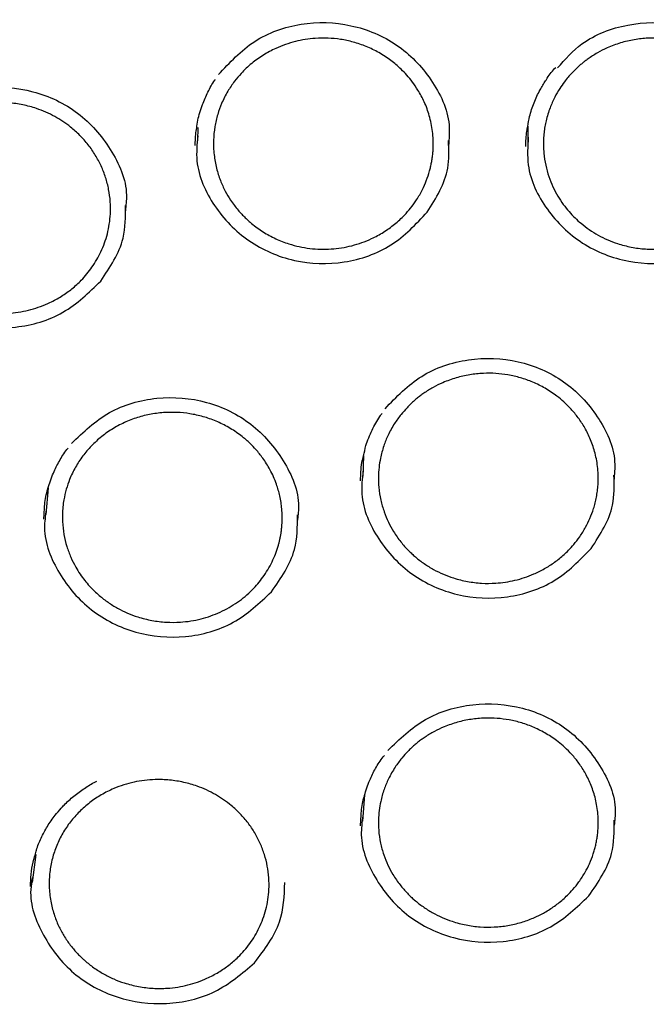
# Model space of a CAD drawing. Header units: millimetres. Extents: x 8 to 1577, y 12 to 2536.
# Tile 43 of 54: x 763.44 to 771.94, y 2141.62 to 2154.98. Entities that reach past the tile are written whole.
import ezdxf

# ---------------------------------------------------------------- set-up
doc = ezdxf.new("R2010")
doc.units = ezdxf.units.MM

msp = doc.modelspace()

# ---------------------------------------------------------------- linework, layer by layer
at = {"color": 7, "linetype": 'Continuous', "lineweight": 30}
for p, q in [((765.859, 2153.338), (765.863, 2153.521)), ((770.34, 2153.321), (770.339, 2153.539)), ((768.1, 2148.79), (768.112, 2149.069)), ((763.804, 2148.267), (763.834, 2148.63)), ((768.099, 2144.111), (768.126, 2144.466)), ((763.618, 2143.279), (763.668, 2143.658))]:
    msp.add_line(p, q, dxfattribs=at)
for points, knots in [([(802.175, 2150.439), (802.162, 2150.485), (802.133, 2150.586), (802.084, 2150.752), (802.027, 2150.944), (801.961, 2151.163), (801.887, 2151.403), (801.803, 2151.666), (801.7, 2151.979), (801.574, 2152.348), (801.42, 2152.775), (801.244, 2153.246), (801.04, 2153.759), (800.807, 2154.316), (800.545, 2154.906), (800.253, 2155.527), (799.972, 2156.091), (799.71, 2156.591), (799.476, 2157.021), (799.236, 2157.447), (798.996, 2157.855), (798.766, 2158.236), (798.546, 2158.588), (798.337, 2158.912), (798.139, 2159.213), (797.952, 2159.49), (797.778, 2159.742), (797.621, 2159.966), (797.481, 2160.161), (797.359, 2160.328), (797.26, 2160.462), (797.183, 2160.566), (797.126, 2160.643), (797.079, 2160.705), (797.033, 2160.765), (796.98, 2160.835), (796.912, 2160.924), (796.824, 2161.039), (796.713, 2161.181), (796.578, 2161.352), (796.421, 2161.548), (796.241, 2161.769), (795.961, 2162.105), (795.591, 2162.537), (795.138, 2163.041), (794.698, 2163.512), (794.272, 2163.95), (793.862, 2164.356), (793.463, 2164.738), (793.059, 2165.112), (792.624, 2165.501), (792.145, 2165.914), (791.617, 2166.35), (791.052, 2166.797), (790.449, 2167.252), (789.809, 2167.714), (789.123, 2168.182), (788.392, 2168.656), (787.671, 2169.096), (786.97, 2169.502), (786.294, 2169.872), (785.604, 2170.231), (784.917, 2170.568), (784.251, 2170.876), (783.612, 2171.157), (783, 2171.411), (782.416, 2171.64), (781.861, 2171.847), (781.34, 2172.031), (780.852, 2172.196), (780.399, 2172.341), (779.976, 2172.471), (779.596, 2172.582), (779.257, 2172.678), (778.96, 2172.758), (778.699, 2172.827), (778.489, 2172.881), (778.328, 2172.921), (778.201, 2172.952), (778.08, 2172.981), (777.937, 2173.015), (777.758, 2173.057), (777.532, 2173.109), (777.264, 2173.168), (776.954, 2173.233), (776.602, 2173.304), (776.208, 2173.379), (775.771, 2173.456), (775.291, 2173.535), (774.769, 2173.613), (774.203, 2173.689), (773.594, 2173.76), (772.903, 2173.828), (772.149, 2173.887), (771.353, 2173.931), (770.574, 2173.957), (769.745, 2173.966), (768.872, 2173.955), (767.959, 2173.918), (767.083, 2173.861), (766.244, 2173.786), (765.53, 2173.706), (764.934, 2173.627), (764.446, 2173.556), (763.976, 2173.481), (763.521, 2173.402), (763.084, 2173.321), (762.695, 2173.243), (762.362, 2173.174), (762.093, 2173.115), (761.867, 2173.063), (761.691, 2173.023), (761.561, 2172.992), (761.472, 2172.97), (761.401, 2172.953), (761.324, 2172.934), (761.22, 2172.909), (761.079, 2172.873), (760.911, 2172.83), (760.721, 2172.781), (760.509, 2172.724), (760.24, 2172.65), (759.906, 2172.555), (759.502, 2172.435), (759.057, 2172.296), (758.574, 2172.139), (758.066, 2171.965), (757.548, 2171.778), (756.886, 2171.527), (756.085, 2171.202), (755.149, 2170.789), (754.2, 2170.337), (753.239, 2169.841), (752.269, 2169.3), (751.312, 2168.725), (750.372, 2168.117), (749.484, 2167.499), (748.654, 2166.883), (747.889, 2166.278), (747.159, 2165.666), (746.466, 2165.049), (745.808, 2164.43), (745.185, 2163.809), (744.639, 2163.236), (744.166, 2162.716), (743.766, 2162.258), (743.398, 2161.819), (743.127, 2161.486), (742.943, 2161.254), (742.838, 2161.12), (742.746, 2161.003), (742.676, 2160.911), (742.628, 2160.848), (742.591, 2160.8), (742.553, 2160.75), (742.504, 2160.685), (742.436, 2160.595), (742.348, 2160.476), (742.237, 2160.326), (742.109, 2160.149), (741.963, 2159.946), (741.805, 2159.72), (741.559, 2159.364), (741.233, 2158.874), (740.848, 2158.265), (740.477, 2157.647), (740.121, 2157.023), (739.77, 2156.371), (739.465, 2155.772), (739.206, 2155.234), (738.989, 2154.762), (738.776, 2154.278), (738.572, 2153.792), (738.382, 2153.316), (738.211, 2152.867), (738.06, 2152.449), (737.926, 2152.064), (737.808, 2151.711), (737.706, 2151.392), (737.617, 2151.106), (737.542, 2150.853), (737.478, 2150.636), (737.441, 2150.501), (737.423, 2150.439)], [0, 0, 0, 0, 0.001644, 0.003567, 0.005926, 0.008642, 0.011704, 0.015019, 0.018579, 0.023611, 0.029063, 0.034936, 0.041694, 0.048934, 0.056656, 0.06486, 0.073546, 0.07922, 0.085081, 0.091045, 0.096702, 0.101999, 0.106935, 0.111512, 0.115728, 0.119759, 0.123395, 0.126635, 0.12948, 0.131931, 0.133986, 0.13539, 0.136523, 0.137384, 0.138168, 0.139194, 0.140505, 0.142143, 0.144321, 0.146894, 0.149861, 0.153223, 0.156966, 0.165341, 0.17331, 0.180874, 0.188033, 0.194788, 0.201137, 0.207384, 0.214068, 0.221552, 0.229529, 0.237999, 0.246702, 0.255871, 0.265506, 0.275605, 0.28617, 0.294797, 0.303711, 0.312856, 0.321711, 0.330153, 0.33818, 0.345793, 0.352992, 0.359777, 0.366147, 0.372001, 0.377456, 0.382511, 0.387167, 0.391045, 0.394595, 0.397716, 0.400318, 0.401997, 0.403407, 0.404797, 0.406269, 0.408439, 0.411091, 0.414224, 0.417838, 0.421934, 0.426512, 0.43157, 0.437111, 0.443132, 0.449635, 0.45662, 0.464085, 0.473353, 0.48246, 0.491324, 0.499945, 0.510755, 0.521155, 0.531147, 0.540731, 0.549906, 0.555693, 0.561304, 0.56674, 0.572001, 0.577087, 0.581955, 0.585584, 0.588725, 0.591376, 0.593539, 0.594895, 0.595949, 0.596701, 0.597372, 0.598676, 0.600383, 0.602357, 0.6046, 0.60711, 0.609889, 0.614191, 0.61901, 0.624346, 0.630198, 0.636467, 0.64279, 0.649134, 0.660817, 0.672571, 0.684395, 0.697141, 0.709968, 0.722876, 0.735865, 0.748901, 0.760534, 0.7719, 0.782999, 0.79383, 0.804396, 0.814693, 0.824724, 0.832252, 0.839416, 0.846155, 0.852469, 0.85459, 0.856659, 0.858496, 0.859866, 0.860768, 0.861303, 0.862016, 0.86298, 0.864193, 0.866024, 0.868232, 0.870816, 0.873777, 0.877111, 0.880623, 0.889162, 0.898067, 0.906326, 0.914876, 0.923718, 0.932851, 0.938938, 0.945148, 0.95148, 0.957927, 0.964124, 0.969879, 0.97519, 0.980058, 0.984485, 0.988469, 0.992012, 0.995113, 0.997776, 1, 1, 1, 1]), ([(766.139, 2154.236), (766.291, 2154.4), (766.596, 2154.728), (767.255, 2154.962), (767.944, 2154.941), (768.584, 2154.674), (769.047, 2154.187), (769.291, 2153.681), (769.266, 2153.368), (769.258, 2153.272)], [0, 0, 0, 0, 0.156089, 0.311046, 0.466225, 0.621557, 0.776473, 0.932273, 1, 1, 1, 1]), ([(770.736, 2154.327), (770.84, 2154.444), (771.092, 2154.726), (771.685, 2154.948), (772.372, 2154.955), (773.02, 2154.709), (773.501, 2154.239), (773.764, 2153.725), (773.746, 2153.393), (773.74, 2153.28)], [0, 0, 0, 0, 0.112786, 0.273361, 0.434149, 0.595095, 0.755605, 0.917023, 1, 1, 1, 1]), ([(766.447, 2154.252), (766.469, 2154.275), (766.515, 2154.323), (766.589, 2154.388), (766.667, 2154.448), (766.748, 2154.502), (766.831, 2154.55), (766.972, 2154.62), (767.177, 2154.692), (767.418, 2154.731), (767.624, 2154.733), (767.797, 2154.717), (767.971, 2154.68), (768.146, 2154.62), (768.318, 2154.537), (768.45, 2154.451), (768.549, 2154.372), (768.621, 2154.306), (768.697, 2154.227), (768.774, 2154.134), (768.855, 2154.014), (768.936, 2153.862), (769.005, 2153.675), (769.048, 2153.461), (769.055, 2153.289), (769.047, 2153.168), (769.039, 2153.106), (769.029, 2153.045), (769.017, 2152.986), (768.996, 2152.903), (768.961, 2152.799), (768.904, 2152.668), (768.832, 2152.543), (768.749, 2152.428), (768.671, 2152.339), (768.598, 2152.267), (768.528, 2152.206), (768.455, 2152.15), (768.378, 2152.099), (768.298, 2152.052), (768.159, 2151.982), (767.95, 2151.907), (767.666, 2151.862), (767.377, 2151.87), (767.124, 2151.925), (766.913, 2152.007), (766.743, 2152.1), (766.623, 2152.187), (766.546, 2152.254), (766.501, 2152.296), (766.453, 2152.344), (766.404, 2152.4), (766.353, 2152.463), (766.293, 2152.548), (766.227, 2152.66), (766.161, 2152.805), (766.109, 2152.969), (766.076, 2153.153), (766.068, 2153.343), (766.086, 2153.526), (766.125, 2153.693), (766.183, 2153.854), (766.259, 2154.005), (766.35, 2154.141), (766.416, 2154.217), (766.447, 2154.252)], [0, 0, 0, 0, 0.010852, 0.021592, 0.03222, 0.042736, 0.05314, 0.063433, 0.093607, 0.122792, 0.141296, 0.159517, 0.17849, 0.198215, 0.218696, 0.239933, 0.249254, 0.259875, 0.271798, 0.285022, 0.29955, 0.319541, 0.341572, 0.365647, 0.391769, 0.398951, 0.405961, 0.412799, 0.419464, 0.425956, 0.441425, 0.455814, 0.473312, 0.488883, 0.502526, 0.512472, 0.522444, 0.532442, 0.542464, 0.552512, 0.562585, 0.592912, 0.623459, 0.654222, 0.685198, 0.705984, 0.726861, 0.747828, 0.753732, 0.760377, 0.767765, 0.775895, 0.784765, 0.794377, 0.810177, 0.827637, 0.846756, 0.867529, 0.889552, 0.910009, 0.928905, 0.946239, 0.966923, 0.984842, 1, 1, 1, 1]), ([(770.921, 2154.247), (770.933, 2154.26), (770.956, 2154.285), (770.993, 2154.32), (771.031, 2154.355), (771.07, 2154.388), (771.109, 2154.419), (771.177, 2154.469), (771.275, 2154.532), (771.422, 2154.607), (771.589, 2154.669), (771.776, 2154.713), (771.959, 2154.733), (772.135, 2154.732), (772.305, 2154.712), (772.503, 2154.666), (772.727, 2154.579), (772.933, 2154.453), (773.096, 2154.314), (773.224, 2154.174), (773.327, 2154.025), (773.406, 2153.873), (773.464, 2153.721), (773.506, 2153.559), (773.524, 2153.412), (773.527, 2153.287), (773.522, 2153.189), (773.512, 2153.097), (773.496, 2153.011), (773.467, 2152.895), (773.419, 2152.761), (773.349, 2152.621), (773.282, 2152.514), (773.225, 2152.438), (773.184, 2152.389), (773.153, 2152.354), (773.124, 2152.323), (773.091, 2152.29), (773.057, 2152.258), (773.022, 2152.228), (772.986, 2152.198), (772.948, 2152.169), (772.854, 2152.101), (772.709, 2152.017), (772.508, 2151.938), (772.318, 2151.89), (772.124, 2151.866), (771.929, 2151.867), (771.736, 2151.892), (771.519, 2151.949), (771.285, 2152.051), (771.097, 2152.18), (770.971, 2152.293), (770.89, 2152.379), (770.812, 2152.477), (770.738, 2152.59), (770.671, 2152.716), (770.615, 2152.856), (770.573, 2153.01), (770.552, 2153.149), (770.545, 2153.267), (770.546, 2153.36), (770.553, 2153.448), (770.565, 2153.531), (770.588, 2153.645), (770.629, 2153.78), (770.694, 2153.925), (770.761, 2154.042), (770.824, 2154.131), (770.876, 2154.197), (770.908, 2154.232), (770.921, 2154.247)], [0, 0, 0, 0, 0.005618, 0.011208, 0.016768, 0.0223, 0.027802, 0.033276, 0.049517, 0.0655, 0.086403, 0.10685, 0.126843, 0.145245, 0.163215, 0.181706, 0.210402, 0.240278, 0.259648, 0.28025, 0.302087, 0.319283, 0.337177, 0.355771, 0.375065, 0.386469, 0.397328, 0.407643, 0.417413, 0.426638, 0.447298, 0.464546, 0.478374, 0.488776, 0.495749, 0.499289, 0.504372, 0.509452, 0.514528, 0.519601, 0.52467, 0.529735, 0.534798, 0.562543, 0.583501, 0.604396, 0.625226, 0.645991, 0.666688, 0.687317, 0.718103, 0.74873, 0.760633, 0.773495, 0.787314, 0.802091, 0.817823, 0.834509, 0.852147, 0.870735, 0.88144, 0.891696, 0.901505, 0.910866, 0.91978, 0.9401, 0.957637, 0.972393, 0.984371, 0.993573, 1, 1, 1, 1]), ([(770.576, 2154.154), (770.584, 2154.166), (770.622, 2154.231), (770.672, 2154.288), (770.712, 2154.335)], [0, 0, 0, 0, 0.187789, 1, 1, 1, 1]), ([(765.845, 2153.513), (765.849, 2153.548), (765.864, 2153.654), (765.915, 2153.819), (765.995, 2154), (766.055, 2154.114), (766.095, 2154.167), (766.097, 2154.17)], [0, 0, 0, 0, 0.149663, 0.463316, 0.723318, 0.98332, 1, 1, 1, 1]), ([(770.333, 2153.534), (770.341, 2153.579), (770.359, 2153.688), (770.416, 2153.854), (770.488, 2154.017), (770.55, 2154.113), (770.576, 2154.154)], [0, 0, 0, 0, 0.203278, 0.497773, 0.784053, 1, 1, 1, 1]), ([(762.256, 2153.806), (762.274, 2153.822), (762.46, 2153.981), (762.955, 2154.087), (763.632, 2154.048), (764.262, 2153.747), (764.699, 2153.241), (764.918, 2152.748), (764.885, 2152.461), (764.877, 2152.39)], [0, 0, 0, 0, 0.019806, 0.203517, 0.387509, 0.571676, 0.755359, 0.940089, 1, 1, 1, 1]), ([(762.077, 2153.39), (762.122, 2153.434), (762.213, 2153.524), (762.37, 2153.634), (762.567, 2153.74), (762.81, 2153.823), (763.066, 2153.86), (763.294, 2153.857), (763.486, 2153.83), (763.699, 2153.773), (763.92, 2153.676), (764.091, 2153.562), (764.199, 2153.47), (764.261, 2153.412), (764.319, 2153.35), (764.392, 2153.263), (764.472, 2153.147), (764.551, 2152.998), (764.612, 2152.842), (764.654, 2152.679), (764.676, 2152.514), (764.677, 2152.356), (764.662, 2152.21), (764.635, 2152.078), (764.597, 2151.953), (764.533, 2151.798), (764.433, 2151.624), (764.296, 2151.458), (764.154, 2151.329), (764.012, 2151.227), (763.829, 2151.126), (763.597, 2151.041), (763.349, 2150.998), (763.125, 2150.994), (762.93, 2151.015), (762.753, 2151.057), (762.596, 2151.114), (762.458, 2151.18), (762.327, 2151.26), (762.222, 2151.34), (762.138, 2151.415), (762.071, 2151.483), (762.005, 2151.56), (761.941, 2151.646), (761.876, 2151.75), (761.812, 2151.876), (761.756, 2152.024), (761.715, 2152.187), (761.697, 2152.334), (761.695, 2152.459), (761.7, 2152.556), (761.714, 2152.668), (761.74, 2152.793), (761.799, 2152.971), (761.9, 2153.18), (762.019, 2153.32), (762.077, 2153.39)], [0, 0, 0, 0, 0.0209046, 0.0417165, 0.0624377, 0.0933266, 0.1240229, 0.1450268, 0.1660015, 0.1863119, 0.2155115, 0.2432248, 0.2524712, 0.2617201, 0.2709713, 0.280225, 0.2987316, 0.3172478, 0.3357736, 0.354309, 0.372854, 0.3914085, 0.4068102, 0.4217851, 0.4363324, 0.4504512, 0.4773768, 0.5025852, 0.5212253, 0.5401933, 0.5594883, 0.5890184, 0.6192769, 0.6398698, 0.6607844, 0.6820191, 0.6981599, 0.7144795, 0.7309773, 0.7476527, 0.7573157, 0.7676654, 0.778701, 0.7904219, 0.8028272, 0.8192924, 0.8368234, 0.8554183, 0.8750748, 0.8860946, 0.8970042, 0.9078037, 0.9237935, 0.9395373, 0.9702543, 1, 1, 1, 1]), ([(765.824, 2153.273), (765.825, 2153.325), (765.826, 2153.405), (765.84, 2153.485), (765.845, 2153.513)], [0, 0, 0, 0, 0.653835, 1, 1, 1, 1]), ([(770.307, 2153.263), (770.308, 2153.332), (770.31, 2153.423), (770.329, 2153.513), (770.333, 2153.534)], [0, 0, 0, 0, 0.757688, 1, 1, 1, 1]), ([(765.858, 2153.406), (765.848, 2153.293), (765.818, 2152.961), (766.058, 2152.436), (766.523, 2151.95), (767.16, 2151.674), (767.85, 2151.655), (768.512, 2151.882), (768.818, 2152.208), (768.971, 2152.372)], [0, 0, 0, 0, 0.080011, 0.233229, 0.386522, 0.539861, 0.693215, 0.846569, 1, 1, 1, 1]), ([(770.34, 2153.389), (770.332, 2153.262), (770.31, 2152.917), (770.569, 2152.386), (771.05, 2151.916), (771.695, 2151.662), (772.386, 2151.666), (773.04, 2151.915), (773.335, 2152.251), (773.483, 2152.419)], [0, 0, 0, 0, 0.088543, 0.24034, 0.39221, 0.544126, 0.696057, 0.847989, 1, 1, 1, 1]), ([(768.971, 2152.372), (769.091, 2152.564), (769.279, 2152.867), (769.264, 2153.214), (769.259, 2153.342)], [0, 0, 0, 0, 0.63436, 1, 1, 1, 1]), ([(761.473, 2152.541), (761.461, 2152.451), (761.422, 2152.144), (761.637, 2151.631), (762.078, 2151.125), (762.703, 2150.821), (763.391, 2150.771), (764.063, 2150.968), (764.383, 2151.28), (764.543, 2151.436)], [0, 0, 0, 0, 0.065389, 0.221041, 0.376769, 0.532546, 0.688338, 0.84413, 1, 1, 1, 1]), ([(764.543, 2151.436), (764.669, 2151.623), (764.881, 2151.937), (764.879, 2152.309), (764.878, 2152.46)], [0, 0, 0, 0, 0.5942305, 1, 1, 1, 1]), ([(768.398, 2149.704), (768.553, 2149.865), (768.861, 2150.187), (769.525, 2150.407), (770.213, 2150.384), (770.847, 2150.105), (771.305, 2149.617), (771.536, 2149.118), (771.509, 2148.816), (771.501, 2148.732)], [0, 0, 0, 0, 0.1563606, 0.3125616, 0.4691583, 0.6251937, 0.7817498, 0.939056, 1, 1, 1, 1]), ([(768.696, 2149.718), (768.71, 2149.733), (768.738, 2149.762), (768.782, 2149.803), (768.828, 2149.842), (768.875, 2149.879), (768.947, 2149.931), (769.048, 2149.994), (769.193, 2150.066), (769.36, 2150.126), (769.545, 2150.168), (769.726, 2150.187), (769.9, 2150.185), (770.068, 2150.165), (770.237, 2150.126), (770.406, 2150.066), (770.573, 2149.983), (770.712, 2149.89), (770.828, 2149.794), (770.925, 2149.697), (771.022, 2149.58), (771.112, 2149.442), (771.191, 2149.28), (771.252, 2149.096), (771.289, 2148.891), (771.292, 2148.718), (771.279, 2148.588), (771.266, 2148.505), (771.249, 2148.426), (771.221, 2148.329), (771.18, 2148.219), (771.117, 2148.09), (771.044, 2147.972), (770.964, 2147.868), (770.892, 2147.789), (770.826, 2147.726), (770.763, 2147.672), (770.698, 2147.622), (770.63, 2147.576), (770.561, 2147.534), (770.49, 2147.496), (770.359, 2147.435), (770.164, 2147.37), (769.923, 2147.334), (769.707, 2147.333), (769.515, 2147.357), (769.341, 2147.4), (769.188, 2147.457), (769.055, 2147.522), (768.927, 2147.601), (768.831, 2147.674), (768.761, 2147.736), (768.712, 2147.784), (768.661, 2147.838), (768.61, 2147.899), (768.56, 2147.966), (768.502, 2148.054), (768.441, 2148.167), (768.382, 2148.309), (768.337, 2148.468), (768.312, 2148.626), (768.306, 2148.775), (768.314, 2148.907), (768.337, 2149.048), (768.376, 2149.194), (768.439, 2149.352), (768.519, 2149.496), (768.607, 2149.62), (768.669, 2149.688), (768.696, 2149.718)], [0, 0, 0, 0, 0.0066252, 0.0132131, 0.0197636, 0.026277, 0.0327531, 0.0487755, 0.064567, 0.0852583, 0.1055429, 0.1254228, 0.1434661, 0.1612179, 0.1797206, 0.1989758, 0.2189851, 0.2397503, 0.2531002, 0.2680768, 0.2846816, 0.3029165, 0.3227835, 0.344285, 0.3674235, 0.392202, 0.4019418, 0.4113047, 0.4202903, 0.4288984, 0.4449757, 0.4595408, 0.4766013, 0.4909667, 0.5026328, 0.5117615, 0.520799, 0.5297451, 0.5385997, 0.5473627, 0.556034, 0.5646134, 0.5938785, 0.6220171, 0.6423455, 0.6629406, 0.6838013, 0.6996254, 0.7155978, 0.731718, 0.7479852, 0.7549346, 0.7624554, 0.7705471, 0.7792095, 0.7884421, 0.7982444, 0.8140113, 0.8310562, 0.8493769, 0.8689708, 0.8845496, 0.8992789, 0.9131596, 0.932385, 0.9497077, 0.9698428, 0.986606, 1, 1, 1, 1]), ([(764.147, 2149.234), (764.308, 2149.388), (764.63, 2149.696), (765.303, 2149.886), (765.989, 2149.832), (766.611, 2149.525), (767.045, 2149.018), (767.253, 2148.532), (767.218, 2148.255), (767.211, 2148.193)], [0, 0, 0, 0, 0.1589351, 0.3177159, 0.4769039, 0.6355286, 0.7946828, 0.9545901, 1, 1, 1, 1]), ([(764.414, 2149.197), (764.46, 2149.242), (764.552, 2149.33), (764.712, 2149.44), (764.883, 2149.529), (765.063, 2149.595), (765.25, 2149.638), (765.437, 2149.657), (765.62, 2149.654), (765.8, 2149.631), (765.978, 2149.586), (766.154, 2149.518), (766.324, 2149.427), (766.43, 2149.351), (766.481, 2149.31), (766.481, 2149.31), (766.481, 2149.31), (766.481, 2149.31), (766.481, 2149.309), (766.482, 2149.309), (766.483, 2149.308), (766.485, 2149.306), (766.489, 2149.303), (766.499, 2149.295), (766.527, 2149.271), (766.579, 2149.223), (766.657, 2149.142), (766.75, 2149.026), (766.848, 2148.87), (766.924, 2148.697), (766.976, 2148.517), (767.003, 2148.34), (767.006, 2148.199), (766.999, 2148.104), (766.994, 2148.058), (766.988, 2148.013), (766.98, 2147.969), (766.971, 2147.926), (766.961, 2147.883), (766.933, 2147.782), (766.871, 2147.621), (766.751, 2147.42), (766.621, 2147.267), (766.502, 2147.157), (766.397, 2147.077), (766.284, 2147.006), (766.123, 2146.923), (765.903, 2146.845), (765.654, 2146.805), (765.43, 2146.805), (765.236, 2146.828), (765.06, 2146.872), (764.905, 2146.93), (764.77, 2146.996), (764.642, 2147.076), (764.538, 2147.156), (764.456, 2147.231), (764.389, 2147.299), (764.324, 2147.375), (764.261, 2147.461), (764.196, 2147.566), (764.134, 2147.691), (764.079, 2147.839), (764.04, 2148.001), (764.024, 2148.148), (764.022, 2148.273), (764.029, 2148.372), (764.044, 2148.485), (764.073, 2148.611), (764.124, 2148.76), (764.197, 2148.912), (764.295, 2149.064), (764.375, 2149.153), (764.414, 2149.197)], [0, 0, 0, 0, 0.021057, 0.04197, 0.062743, 0.083376, 0.103871, 0.124231, 0.143436, 0.162484, 0.182104, 0.202298, 0.223068, 0.244416, 0.244424, 0.24443, 0.244441, 0.244461, 0.244497, 0.244564, 0.244688, 0.244928, 0.245415, 0.246469, 0.248943, 0.257381, 0.269732, 0.285997, 0.30618, 0.330283, 0.348544, 0.368555, 0.390318, 0.395496, 0.400617, 0.405681, 0.410689, 0.41564, 0.420533, 0.42537, 0.450928, 0.477873, 0.50259, 0.516768, 0.531101, 0.545587, 0.560226, 0.589929, 0.620238, 0.640796, 0.661621, 0.682712, 0.698709, 0.714854, 0.731147, 0.747587, 0.757246, 0.767589, 0.778614, 0.790321, 0.802709, 0.819149, 0.836649, 0.855208, 0.874824, 0.886091, 0.897206, 0.908168, 0.924324, 0.94014, 0.960694, 0.980646, 1, 1, 1, 1]), ([(768.107, 2149.065), (768.117, 2149.111), (768.142, 2149.231), (768.218, 2149.411), (768.294, 2149.556), (768.348, 2149.626), (768.358, 2149.639)], [0, 0, 0, 0, 0.227395, 0.586362, 0.924256, 1, 1, 1, 1]), ([(763.827, 2148.621), (763.849, 2148.692), (763.889, 2148.82), (763.981, 2148.996), (764.05, 2149.109), (764.096, 2149.163), (764.102, 2149.17)], [0, 0, 0, 0, 0.36523, 0.65847, 0.959666, 1, 1, 1, 1]), ([(768.066, 2148.725), (768.068, 2148.808), (768.071, 2148.923), (768.099, 2149.034), (768.107, 2149.065)], [0, 0, 0, 0, 0.725322, 1, 1, 1, 1]), ([(768.1, 2148.858), (768.088, 2148.754), (768.054, 2148.434), (768.284, 2147.915), (768.739, 2147.425), (769.371, 2147.142), (770.061, 2147.113), (770.727, 2147.329), (771.039, 2147.65), (771.195, 2147.81)], [0, 0, 0, 0, 0.074409, 0.228576, 0.382716, 0.536862, 0.69108, 0.845327, 1, 1, 1, 1]), ([(771.195, 2147.81), (771.317, 2147.999), (771.516, 2148.307), (771.506, 2148.664), (771.502, 2148.801)], [0, 0, 0, 0, 0.615412, 1, 1, 1, 1]), ([(763.772, 2148.205), (763.775, 2148.272), (763.781, 2148.409), (763.802, 2148.549), (763.827, 2148.619), (763.827, 2148.621)], [0, 0, 0, 0, 0.480784, 0.988578, 1, 1, 1, 1]), ([(763.803, 2148.334), (763.792, 2148.252), (763.75, 2147.956), (763.956, 2147.451), (764.388, 2146.942), (765.008, 2146.632), (765.696, 2146.574), (766.371, 2146.762), (766.696, 2147.068), (766.859, 2147.222)], [0, 0, 0, 0, 0.059557, 0.216199, 0.372814, 0.529434, 0.686126, 0.842847, 1, 1, 1, 1]), ([(766.859, 2147.222), (766.987, 2147.406), (767.208, 2147.724), (767.211, 2148.103), (767.212, 2148.263)], [0, 0, 0, 0, 0.579524, 1, 1, 1, 1]), ([(768.434, 2145.067), (768.594, 2145.222), (768.914, 2145.531), (769.585, 2145.728), (770.272, 2145.683), (770.896, 2145.385), (771.335, 2144.885), (771.546, 2144.4), (771.513, 2144.12), (771.505, 2144.055)], [0, 0, 0, 0, 0.158529, 0.316905, 0.475679, 0.633884, 0.792622, 0.952106, 1, 1, 1, 1]), ([(768.71, 2145.058), (768.724, 2145.072), (768.752, 2145.1), (768.797, 2145.141), (768.843, 2145.179), (768.891, 2145.215), (768.964, 2145.266), (769.065, 2145.327), (769.211, 2145.397), (769.378, 2145.454), (769.564, 2145.494), (769.744, 2145.51), (769.918, 2145.506), (770.086, 2145.485), (770.254, 2145.444), (770.423, 2145.382), (770.589, 2145.297), (770.727, 2145.203), (770.841, 2145.107), (770.937, 2145.01), (771.032, 2144.893), (771.121, 2144.753), (771.198, 2144.591), (771.257, 2144.406), (771.291, 2144.199), (771.291, 2144.032), (771.279, 2143.913), (771.268, 2143.847), (771.255, 2143.784), (771.24, 2143.723), (771.214, 2143.639), (771.173, 2143.535), (771.109, 2143.408), (771.034, 2143.291), (770.952, 2143.188), (770.878, 2143.109), (770.81, 2143.047), (770.746, 2142.994), (770.681, 2142.945), (770.614, 2142.901), (770.546, 2142.861), (770.477, 2142.826), (770.378, 2142.781), (770.242, 2142.732), (770.065, 2142.69), (769.878, 2142.67), (769.687, 2142.672), (769.495, 2142.697), (769.322, 2142.743), (769.17, 2142.801), (769.037, 2142.868), (768.911, 2142.948), (768.816, 2143.022), (768.747, 2143.084), (768.699, 2143.132), (768.65, 2143.186), (768.6, 2143.246), (768.551, 2143.313), (768.494, 2143.401), (768.434, 2143.514), (768.376, 2143.656), (768.333, 2143.816), (768.31, 2143.974), (768.306, 2144.122), (768.316, 2144.252), (768.34, 2144.391), (768.38, 2144.536), (768.446, 2144.692), (768.527, 2144.835), (768.618, 2144.959), (768.681, 2145.028), (768.71, 2145.058)], [0, 0, 0, 0, 0.006606, 0.013176, 0.01971, 0.026208, 0.03267, 0.048663, 0.064433, 0.085106, 0.105387, 0.125276, 0.143061, 0.16085, 0.179398, 0.198706, 0.218775, 0.239609, 0.252802, 0.267688, 0.284268, 0.302545, 0.32252, 0.344195, 0.367574, 0.392659, 0.400341, 0.407794, 0.415018, 0.422013, 0.428779, 0.444685, 0.459158, 0.476219, 0.490725, 0.502673, 0.511868, 0.520899, 0.529766, 0.538468, 0.547006, 0.555379, 0.563587, 0.58209, 0.601865, 0.621916, 0.642241, 0.66284, 0.683712, 0.699548, 0.715537, 0.731677, 0.747968, 0.754784, 0.762194, 0.770196, 0.778791, 0.787977, 0.797756, 0.813528, 0.830627, 0.849052, 0.868798, 0.884227, 0.898836, 0.912626, 0.931773, 0.949084, 0.969308, 0.986279, 1, 1, 1, 1]), ([(768.119, 2144.456), (768.141, 2144.526), (768.179, 2144.653), (768.269, 2144.827), (768.338, 2144.941), (768.384, 2144.995), (768.39, 2145.002)], [0, 0, 0, 0, 0.361606, 0.655153, 0.9576, 1, 1, 1, 1]), ([(764.253, 2144.237), (764.299, 2144.279), (764.391, 2144.364), (764.549, 2144.469), (764.748, 2144.569), (764.993, 2144.647), (765.25, 2144.678), (765.477, 2144.67), (765.668, 2144.64), (765.879, 2144.579), (766.1, 2144.478), (766.269, 2144.36), (766.376, 2144.267), (766.434, 2144.209), (766.489, 2144.149), (766.558, 2144.064), (766.634, 2143.952), (766.708, 2143.808), (766.766, 2143.657), (766.805, 2143.501), (766.825, 2143.342), (766.827, 2143.189), (766.812, 2143.045), (766.785, 2142.912), (766.745, 2142.785), (766.679, 2142.628), (766.573, 2142.449), (766.428, 2142.281), (766.282, 2142.154), (766.14, 2142.057), (765.957, 2141.96), (765.726, 2141.879), (765.477, 2141.839), (765.252, 2141.838), (765.055, 2141.862), (764.876, 2141.907), (764.717, 2141.967), (764.579, 2142.036), (764.447, 2142.12), (764.353, 2142.194), (764.29, 2142.251), (764.252, 2142.288), (764.212, 2142.329), (764.171, 2142.377), (764.128, 2142.43), (764.084, 2142.491), (764.029, 2142.576), (763.966, 2142.694), (763.905, 2142.851), (763.86, 2143.03), (763.843, 2143.19), (763.844, 2143.32), (763.852, 2143.415), (763.866, 2143.509), (763.886, 2143.601), (763.913, 2143.691), (763.956, 2143.808), (764.025, 2143.947), (764.127, 2144.101), (764.211, 2144.192), (764.253, 2144.237)], [0, 0, 0, 0, 0.020595, 0.041183, 0.061764, 0.092601, 0.123434, 0.144431, 0.165153, 0.185385, 0.214797, 0.243117, 0.252083, 0.261052, 0.270022, 0.278995, 0.296939, 0.314892, 0.332853, 0.350823, 0.3688, 0.386785, 0.40233, 0.417534, 0.432398, 0.446919, 0.474908, 0.501526, 0.519783, 0.538451, 0.55753, 0.586893, 0.617172, 0.637884, 0.659001, 0.680521, 0.696932, 0.713568, 0.730429, 0.747515, 0.752592, 0.758288, 0.764604, 0.771538, 0.779091, 0.787263, 0.796052, 0.812914, 0.831661, 0.85229, 0.874797, 0.885573, 0.896287, 0.906938, 0.917527, 0.928055, 0.93852, 0.959257, 0.979749, 1, 1, 1, 1]), ([(764.008, 2144.284), (764.02, 2144.298), (764.072, 2144.358), (764.176, 2144.45), (764.319, 2144.555), (764.424, 2144.622), (764.483, 2144.649), (764.489, 2144.652)], [0, 0, 0, 0, 0.094335, 0.391885, 0.683592, 0.969584, 1, 1, 1, 1]), ([(768.066, 2144.047), (768.069, 2144.113), (768.075, 2144.247), (768.095, 2144.385), (768.119, 2144.454), (768.119, 2144.456)], [0, 0, 0, 0, 0.477573, 0.9849721, 1, 1, 1, 1]), ([(763.652, 2143.65), (763.658, 2143.672), (763.678, 2143.751), (763.733, 2143.882), (763.817, 2144.04), (763.91, 2144.176), (763.98, 2144.253), (764.008, 2144.284)], [0, 0, 0, 0, 0.096902, 0.337872, 0.583044, 0.83084, 1, 1, 1, 1]), ([(768.098, 2144.18), (768.086, 2144.095), (768.046, 2143.795), (768.256, 2143.291), (768.692, 2142.789), (769.314, 2142.488), (770.003, 2142.437), (770.676, 2142.632), (770.999, 2142.94), (771.161, 2143.095)], [0, 0, 0, 0, 0.062057, 0.218281, 0.374478, 0.530682, 0.686958, 0.843263, 1, 1, 1, 1]), ([(771.161, 2143.095), (771.288, 2143.28), (771.506, 2143.595), (771.506, 2143.969), (771.506, 2144.124)], [0, 0, 0, 0, 0.58517, 1, 1, 1, 1]), ([(763.591, 2143.223), (763.593, 2143.278), (763.597, 2143.388), (763.618, 2143.531), (763.643, 2143.617), (763.652, 2143.65)], [0, 0, 0, 0, 0.381089, 0.767807, 1, 1, 1, 1]), ([(763.616, 2143.347), (763.607, 2143.292), (763.56, 2143.025), (763.741, 2142.541), (764.146, 2142.017), (764.752, 2141.683), (765.436, 2141.596), (766.12, 2141.753), (766.459, 2142.044), (766.629, 2142.189)], [0, 0, 0, 0, 0.041063, 0.200785, 0.36048, 0.520181, 0.679955, 0.839756, 1, 1, 1, 1]), ([(766.629, 2142.189), (766.764, 2142.367), (767.013, 2142.694), (767.032, 2143.096), (767.04, 2143.279)], [0, 0, 0, 0, 0.544357, 1, 1, 1, 1])]:
    msp.add_open_spline(points, degree=3, knots=knots, dxfattribs=at)

doc.saveas('drawing.dxf')
